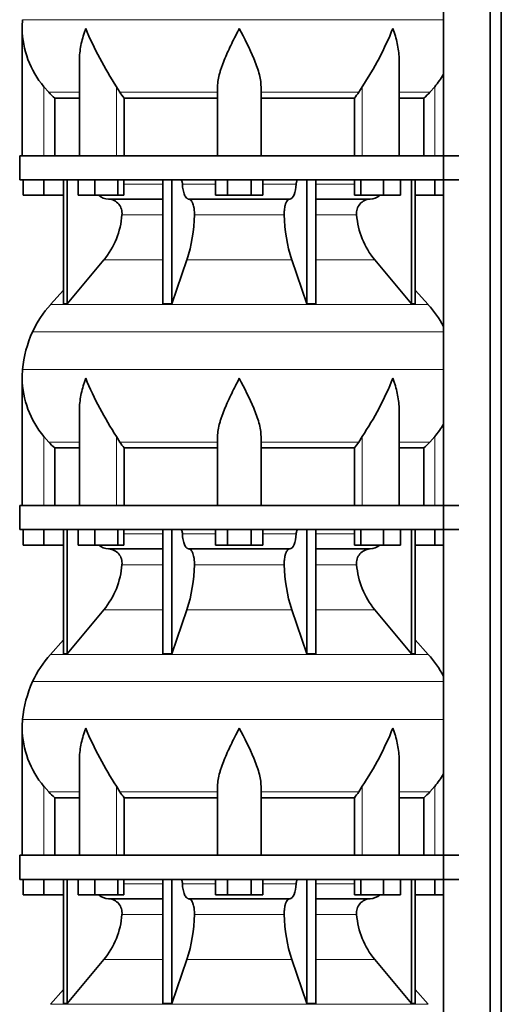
# Model space of a CAD drawing. Header units: millimetres. Extents: x 166 to 762, y -3140 to 2142.
# Tile 19 of 24: x 171 to 371, y 693 to 1101. Entities that reach past the tile are written whole.
import ezdxf

# ---------------------------------------------------------------- set-up
doc = ezdxf.new("R2010")
doc.units = ezdxf.units.MM
doc.layers.add('LOW_134-15', color=7, linetype='Continuous')
doc.layers.add('VSI134_DIFFUSORE', color=7, linetype='Continuous')

# ---------------------------------------------------------------- blocks, each defined once
blk = doc.blocks.new('SE')
at = {"layer": 'LOW_134-15', "color": 7, "linetype": 'Continuous', "lineweight": 35}
for p, q in [((346.64, 1644.68), (346.64, -546.82)), ((366.02, -546.82), (366.02, 1644.68)), ((370.57, -546.82), (370.57, 1644.68)), ((346.57, 1179.68), (346.57, 1044.68)), ((346.57, 1034.68), (346.57, 899.68)), ((346.57, 889.68), (346.57, 754.68)), ((346.57, 744.68), (346.57, 609.68))]:
    blk.add_line(p, q, dxfattribs=at)
at = {"layer": 'VSI134_DIFFUSORE', "color": 4, "linetype": 'Continuous', "lineweight": 9}
for p, q in [((172.18, 1101.04), (346.57, 1101.04)), ((181.01, 1044.68), (181.01, 1073.28)), ((183.02, 1070.98), (195.73, 1070.98)), ((211.09, 1044.68), (211.09, 1073.28)), ((212.52, 1070.98), (253.01, 1070.98)), ((271.01, 1070.98), (311.5, 1070.98)), ((312.92, 1044.68), (312.92, 1073.28)), ((328.28, 1070.98), (340.99, 1070.98)), ((343.01, 1044.68), (343.01, 1073.28)), ((214.21, 1032.91), (230.31, 1032.91)), ((238.43, 1032.91), (252.19, 1032.91)), ((271.82, 1032.91), (285.58, 1032.91)), ((293.7, 1032.91), (309.8, 1032.91)), ((230.31, 1020.14), (213.38, 1020.14)), ((280.62, 1020.14), (243.39, 1020.14)), ((310.63, 1020.14), (293.7, 1020.14)), ((205.86, 1001.44), (230.31, 1001.44)), ((240.28, 1001.44), (283.73, 1001.44)), ((293.7, 1001.44), (318.15, 1001.44)), ((183.71, 982.93), (340.3, 982.93)), ((346.57, 971.67), (176.34, 971.67)), ((172.18, 956.04), (346.57, 956.04)), ((181.01, 899.68), (181.01, 928.28)), ((211.09, 899.68), (211.09, 928.28)), ((312.92, 899.68), (312.92, 928.28)), ((343.01, 899.68), (343.01, 928.28)), ((183.02, 925.98), (195.73, 925.98)), ((212.52, 925.98), (253.01, 925.98)), ((271.01, 925.98), (311.5, 925.98)), ((328.28, 925.98), (340.99, 925.98)), ((214.21, 887.91), (230.31, 887.91)), ((238.43, 887.91), (252.19, 887.91)), ((271.82, 887.91), (285.58, 887.91)), ((293.7, 887.91), (309.8, 887.91)), ((230.31, 875.14), (213.38, 875.14)), ((280.62, 875.14), (243.39, 875.14)), ((310.63, 875.14), (293.7, 875.14)), ((205.86, 856.44), (230.31, 856.44)), ((240.28, 856.44), (283.73, 856.44)), ((293.7, 856.44), (318.15, 856.44)), ((183.71, 837.93), (340.3, 837.93)), ((346.57, 826.67), (176.34, 826.67)), ((172.18, 811.04), (346.57, 811.04)), ((181.01, 754.68), (181.01, 783.28)), ((183.02, 780.98), (195.73, 780.98)), ((211.09, 754.68), (211.09, 783.28)), ((212.52, 780.98), (253.01, 780.98)), ((271.01, 780.98), (311.5, 780.98)), ((312.92, 754.68), (312.92, 783.28)), ((328.28, 780.98), (340.99, 780.98)), ((343.01, 754.68), (343.01, 783.28)), ((214.21, 742.91), (230.31, 742.91)), ((238.43, 742.91), (252.19, 742.91)), ((271.82, 742.91), (285.58, 742.91)), ((293.7, 742.91), (309.8, 742.91)), ((230.31, 730.14), (213.38, 730.14)), ((280.62, 730.14), (243.39, 730.14)), ((310.63, 730.14), (293.7, 730.14)), ((205.86, 711.44), (230.31, 711.44)), ((240.28, 711.44), (283.73, 711.44)), ((293.7, 711.44), (318.15, 711.44)), ((183.71, 692.93), (340.3, 692.93))]:
    blk.add_line(p, q, dxfattribs=at)
at = {"layer": 'VSI134_DIFFUSORE', "color": 7, "linetype": 'Continuous', "lineweight": 35}
for p, q in [((172.01, 1097.42), (172.01, 1044.68)), ((195.73, 1084.04), (195.73, 1044.68)), ((328.28, 1044.68), (328.28, 1084.04)), ((183.02, 1070.98), (181.01, 1073.28)), ((212.52, 1070.98), (211.09, 1073.28)), ((253.01, 1044.68), (253.01, 1073.28)), ((271.01, 1044.68), (271.01, 1073.28)), ((312.92, 1073.28), (311.5, 1070.98)), ((343.01, 1073.28), (340.99, 1070.98)), ((185.53, 1068.54), (195.73, 1068.54)), ((185.53, 1044.68), (185.53, 1068.54)), ((214.3, 1068.54), (253.01, 1068.54)), ((214.3, 1044.68), (214.3, 1068.54)), ((271.01, 1068.54), (309.72, 1068.54)), ((309.72, 1068.54), (309.72, 1044.68)), ((328.28, 1068.54), (338.48, 1068.54)), ((338.48, 1068.54), (338.48, 1044.68)), ((353.01, 1044.68), (171.01, 1044.68)), ((171.01, 1044.68), (171.01, 1034.68)), ((171.01, 1034.68), (353.01, 1034.68)), ((172.51, 1028.28), (172.51, 1034.68)), ((172.51, 1028.28), (172.51, 1034.68)), ((181.01, 1028.28), (181.01, 1034.68)), ((189.18, 1034.68), (189.18, 983.23)), ((190.71, 1034.68), (190.71, 983.23)), ((195.25, 1028.28), (195.25, 1034.68)), ((202.19, 1028.28), (202.19, 1034.68)), ((211.67, 1028.28), (211.67, 1034.68)), ((214.21, 1028.28), (214.21, 1034.68)), ((230.31, 1034.68), (230.31, 983.23)), ((234, 1034.68), (234, 983.23)), ((252.19, 1028.28), (252.19, 1034.68)), ((257.1, 1028.28), (257.1, 1034.68)), ((266.91, 1028.28), (266.91, 1034.68)), ((271.82, 1028.28), (271.82, 1034.68)), ((290.01, 1034.68), (290.01, 983.23)), ((293.7, 1034.68), (293.7, 983.23)), ((309.8, 1028.28), (309.8, 1034.68)), ((312.34, 1028.28), (312.34, 1034.68)), ((321.82, 1028.28), (321.82, 1034.68)), ((328.76, 1028.28), (328.76, 1034.68)), ((333.3, 1034.68), (333.3, 983.23)), ((334.83, 1034.68), (334.83, 983.23)), ((343.01, 1028.28), (343.01, 1034.68)), ((181.01, 1028.28), (172.51, 1028.28)), ((189.18, 1028.28), (181.01, 1028.28)), ((202.19, 1028.28), (195.25, 1028.28)), ((211.67, 1028.28), (202.19, 1028.28)), ((207.83, 1026.68), (230.31, 1026.68)), ((214.21, 1028.28), (211.67, 1028.28)), ((241.1, 1026.68), (282.91, 1026.68)), ((257.1, 1028.28), (252.19, 1028.28)), ((266.91, 1028.28), (257.1, 1028.28)), ((271.82, 1028.28), (266.91, 1028.28)), ((293.7, 1026.68), (316.18, 1026.68)), ((312.34, 1028.28), (309.8, 1028.28)), ((321.82, 1028.28), (312.34, 1028.28)), ((328.76, 1028.28), (321.82, 1028.28)), ((343.01, 1028.28), (334.83, 1028.28)), ((346.57, 1028.28), (343.01, 1028.28)), ((190.71, 983.23), (205.86, 1001.44)), ((234, 983.23), (240.28, 1001.44)), ((283.73, 1001.44), (290.01, 983.23)), ((318.15, 1001.44), (333.3, 983.23)), ((189.18, 989), (183.71, 982.93)), ((340.3, 982.93), (334.83, 989)), ((189.18, 983.23), (190.71, 983.23)), ((230.31, 983.23), (234, 983.23)), ((290.01, 983.23), (293.7, 983.23)), ((333.3, 983.23), (334.83, 983.23)), ((172.01, 952.42), (172.01, 899.68)), ((195.73, 939.04), (195.73, 899.68)), ((328.28, 899.68), (328.28, 939.04)), ((183.02, 925.98), (181.01, 928.28)), ((212.52, 925.98), (211.09, 928.28)), ((253.01, 899.68), (253.01, 928.28)), ((271.01, 899.68), (271.01, 928.28)), ((312.92, 928.28), (311.5, 925.98)), ((343.01, 928.28), (340.99, 925.98)), ((185.53, 923.54), (195.73, 923.54)), ((185.53, 899.68), (185.53, 923.54)), ((214.3, 923.54), (253.01, 923.54)), ((214.3, 899.68), (214.3, 923.54)), ((271.01, 923.54), (309.72, 923.54)), ((309.72, 923.54), (309.72, 899.68)), ((328.28, 923.54), (338.48, 923.54)), ((338.48, 923.54), (338.48, 899.68)), ((353.01, 899.68), (171.01, 899.68)), ((171.01, 899.68), (171.01, 889.68)), ((171.01, 889.68), (353.01, 889.68)), ((172.51, 883.28), (172.51, 889.68)), ((172.51, 883.28), (172.51, 889.68)), ((181.01, 883.28), (181.01, 889.68)), ((189.18, 889.68), (189.18, 838.23)), ((190.71, 889.68), (190.71, 838.23)), ((195.25, 883.28), (195.25, 889.68)), ((202.19, 883.28), (202.19, 889.68)), ((211.67, 883.28), (211.67, 889.68)), ((214.21, 883.28), (214.21, 889.68)), ((230.31, 889.68), (230.31, 838.23)), ((234, 889.68), (234, 838.23)), ((252.19, 883.28), (252.19, 889.68)), ((257.1, 883.28), (257.1, 889.68)), ((266.91, 883.28), (266.91, 889.68)), ((271.82, 883.28), (271.82, 889.68)), ((290.01, 889.68), (290.01, 838.23)), ((293.7, 889.68), (293.7, 838.23)), ((309.8, 883.28), (309.8, 889.68)), ((312.34, 883.28), (312.34, 889.68)), ((321.82, 883.28), (321.82, 889.68)), ((328.76, 883.28), (328.76, 889.68)), ((333.3, 889.68), (333.3, 838.23)), ((334.83, 889.68), (334.83, 838.23)), ((343.01, 883.28), (343.01, 889.68)), ((181.01, 883.28), (172.51, 883.28)), ((189.18, 883.28), (181.01, 883.28)), ((202.19, 883.28), (195.25, 883.28)), ((211.67, 883.28), (202.19, 883.28)), ((207.83, 881.68), (230.31, 881.68)), ((214.21, 883.28), (211.67, 883.28)), ((241.1, 881.68), (282.91, 881.68)), ((257.1, 883.28), (252.19, 883.28)), ((266.91, 883.28), (257.1, 883.28)), ((271.82, 883.28), (266.91, 883.28)), ((293.7, 881.68), (316.18, 881.68)), ((312.34, 883.28), (309.8, 883.28)), ((321.82, 883.28), (312.34, 883.28)), ((328.76, 883.28), (321.82, 883.28)), ((343.01, 883.28), (334.83, 883.28)), ((346.57, 883.28), (343.01, 883.28)), ((190.71, 838.23), (205.86, 856.44)), ((234, 838.23), (240.28, 856.44)), ((283.73, 856.44), (290.01, 838.23)), ((318.15, 856.44), (333.3, 838.23)), ((189.18, 844), (183.71, 837.93)), ((340.3, 837.93), (334.83, 844)), ((189.18, 838.23), (190.71, 838.23)), ((230.31, 838.23), (234, 838.23)), ((290.01, 838.23), (293.7, 838.23)), ((333.3, 838.23), (334.83, 838.23)), ((172.01, 807.42), (172.01, 754.68)), ((195.73, 794.04), (195.73, 754.68)), ((328.28, 754.68), (328.28, 794.04)), ((183.02, 780.98), (181.01, 783.28)), ((212.52, 780.98), (211.09, 783.28)), ((253.01, 754.68), (253.01, 783.28)), ((271.01, 754.68), (271.01, 783.28)), ((312.92, 783.28), (311.5, 780.98)), ((343.01, 783.28), (340.99, 780.98)), ((185.53, 778.54), (195.73, 778.54)), ((185.53, 754.68), (185.53, 778.54)), ((214.3, 778.54), (253.01, 778.54)), ((214.3, 754.68), (214.3, 778.54)), ((271.01, 778.54), (309.72, 778.54)), ((309.72, 778.54), (309.72, 754.68)), ((328.28, 778.54), (338.48, 778.54)), ((338.48, 778.54), (338.48, 754.68)), ((353.01, 754.68), (171.01, 754.68)), ((171.01, 754.68), (171.01, 744.68)), ((171.01, 744.68), (353.01, 744.68)), ((172.51, 738.28), (172.51, 744.68)), ((172.51, 738.28), (172.51, 744.68)), ((181.01, 738.28), (181.01, 744.68)), ((189.18, 744.68), (189.18, 693.23)), ((190.71, 744.68), (190.71, 693.23)), ((195.25, 738.28), (195.25, 744.68)), ((202.19, 738.28), (202.19, 744.68)), ((211.67, 738.28), (211.67, 744.68)), ((214.21, 738.28), (214.21, 744.68)), ((230.31, 744.68), (230.31, 693.23)), ((234, 744.68), (234, 693.23)), ((252.19, 738.28), (252.19, 744.68)), ((257.1, 738.28), (257.1, 744.68)), ((266.91, 738.28), (266.91, 744.68)), ((271.82, 738.28), (271.82, 744.68)), ((290.01, 744.68), (290.01, 693.23)), ((293.7, 744.68), (293.7, 693.23)), ((309.8, 738.28), (309.8, 744.68)), ((312.34, 738.28), (312.34, 744.68)), ((321.82, 738.28), (321.82, 744.68)), ((328.76, 738.28), (328.76, 744.68)), ((333.3, 744.68), (333.3, 693.23)), ((334.83, 744.68), (334.83, 693.23)), ((343.01, 738.28), (343.01, 744.68)), ((181.01, 738.28), (172.51, 738.28)), ((189.18, 738.28), (181.01, 738.28)), ((202.19, 738.28), (195.25, 738.28)), ((211.67, 738.28), (202.19, 738.28)), ((207.83, 736.68), (230.31, 736.68)), ((214.21, 738.28), (211.67, 738.28)), ((241.1, 736.68), (282.91, 736.68)), ((257.1, 738.28), (252.19, 738.28)), ((266.91, 738.28), (257.1, 738.28)), ((271.82, 738.28), (266.91, 738.28)), ((293.7, 736.68), (316.18, 736.68)), ((312.34, 738.28), (309.8, 738.28)), ((321.82, 738.28), (312.34, 738.28)), ((328.76, 738.28), (321.82, 738.28)), ((343.01, 738.28), (334.83, 738.28)), ((346.57, 738.28), (343.01, 738.28)), ((190.71, 693.23), (205.86, 711.44)), ((234, 693.23), (240.28, 711.44)), ((283.73, 711.44), (290.01, 693.23)), ((318.15, 711.44), (333.3, 693.23)), ((189.18, 699), (183.71, 692.93)), ((340.3, 692.93), (334.83, 699)), ((189.18, 693.23), (190.71, 693.23)), ((230.31, 693.23), (234, 693.23)), ((290.01, 693.23), (293.7, 693.23)), ((333.3, 693.23), (334.83, 693.23))]:
    blk.add_line(p, q, dxfattribs=at)
for centre, radius, start, end in [((210.51, 1097.41), 38.5, 174.5826, 180.0352), ((210.7, 1098.09), 38.7, 181.0159, 219.8906), ((336.7, 1154.95), 149.83, 202.585, 213.0327), ((201.79, 1147.31), 133.53, 326.3278, 338.0546), ((313.31, 1098.09), 38.7, 320.1094, 329.446), ((245.66, 1093.22), 39.91, 213.8601, 218.2043), ((278.38, 1093.2), 39.88, 321.7938, 326.1418), ((208.06, 1033.36), 6.68, 229.5852, 268.0094), ((207.55, 1020.82), 5.87, 353.3223, 87.2173), ((316.44, 1020.84), 5.85, 92.5772, 186.8833), ((315.95, 1033.36), 6.68, 271.9979, 310.3729), ((180.07, 1022.66), 33.4, 320.5472, 355.6594), ((178.44, 1021.34), 64.97, 342.1602, 358.9354), ((347.08, 1021.59), 66.48, 181.2569, 197.6475), ((344.04, 1022.71), 33.51, 184.3996, 219.3938), ((216.41, 953.48), 44, 138, 155.5912), ((307.61, 953.48), 44, 27.6842, 42), ((220.96, 951.42), 49, 155.5912, 174.5826), ((210.51, 952.41), 38.5, 174.5826, 180.0352), ((210.7, 953.09), 38.7, 181.0159, 219.8906), ((336.7, 1009.95), 149.83, 202.585, 213.0327), ((201.79, 1002.31), 133.53, 326.3278, 338.0546), ((313.31, 953.09), 38.7, 320.1094, 329.446), ((245.66, 948.22), 39.91, 213.8601, 218.2043), ((278.38, 948.2), 39.88, 321.7938, 326.1418), ((208.06, 888.36), 6.68, 229.5852, 268.0094), ((207.55, 875.82), 5.87, 353.3223, 87.2173), ((316.44, 875.84), 5.85, 92.5772, 186.8833), ((315.95, 888.36), 6.68, 271.9979, 310.3729), ((180.07, 877.66), 33.4, 320.5472, 355.6594), ((178.44, 876.34), 64.97, 342.1602, 358.9354), ((347.08, 876.59), 66.48, 181.2569, 197.6475), ((344.04, 877.71), 33.51, 184.3996, 219.3938), ((216.41, 808.48), 44, 138, 155.5912), ((307.61, 808.48), 44, 27.6842, 42), ((220.96, 806.42), 49, 155.5912, 174.5826), ((210.51, 807.41), 38.5, 174.5826, 180.0352), ((210.7, 808.09), 38.7, 181.0159, 219.8906), ((336.7, 864.95), 149.83, 202.585, 213.0327), ((201.79, 857.31), 133.53, 326.3278, 338.0546), ((313.31, 808.09), 38.7, 320.1094, 329.446), ((245.66, 803.22), 39.91, 213.8601, 218.2043), ((278.38, 803.2), 39.88, 321.7938, 326.1418), ((208.06, 743.36), 6.68, 229.5852, 268.0094), ((207.55, 730.82), 5.87, 353.3223, 87.2173), ((316.44, 730.84), 5.85, 92.5772, 186.8833), ((315.95, 743.36), 6.68, 271.9979, 310.3729), ((180.07, 732.66), 33.4, 320.5472, 355.6594), ((178.44, 731.34), 64.97, 342.1602, 358.9354), ((347.08, 731.59), 66.48, 181.2569, 197.6475), ((344.04, 732.71), 33.51, 184.3996, 219.3938)]:
    blk.add_arc(centre, radius, start, end, dxfattribs=at)
for points, knots in [([(198.37, 1097.41), (198.27, 1097.15), (198.18, 1096.89), (198, 1096.36), (197.91, 1096.1), (197.66, 1095.32), (197.5, 1094.8), (197.04, 1093.24), (196.77, 1092.21), (196.32, 1090.13), (196.14, 1089.09), (195.87, 1087.04), (195.78, 1086.02), (195.74, 1084.68), (195.73, 1084.36), (195.73, 1084.03)], [0, 0, 0, 0, 0.03125, 0.03125, 0.0625, 0.0625, 0.125, 0.125, 0.25, 0.25, 0.375, 0.375, 0.5, 0.5, 0.5400162, 0.5400162, 0.5400162, 0.5400162]), ([(262.01, 1097.41), (261.87, 1097.15), (261.74, 1096.89), (261.47, 1096.36), (261.34, 1096.1), (260.94, 1095.32), (260.68, 1094.8), (259.89, 1093.24), (259.38, 1092.21), (258.36, 1090.13), (257.87, 1089.09), (256.92, 1087.04), (256.47, 1086.02), (255.62, 1083.99), (255.23, 1082.98), (254.69, 1081.48), (254.51, 1080.98), (254.19, 1079.98), (254.04, 1079.48), (253.63, 1078), (253.41, 1077.03), (253.1, 1075.13), (253.01, 1074.19), (253.01, 1073.28)], [0, 0, 0, 0, 0.03125, 0.03125, 0.0625, 0.0625, 0.125, 0.125, 0.25, 0.25, 0.375, 0.375, 0.5, 0.5, 0.625, 0.625, 0.6875, 0.6875, 0.75, 0.75, 0.875, 0.875, 1, 1, 1, 1]), ([(271.01, 1073.28), (271.01, 1075.11), (270.66, 1077.01), (269.56, 1080.96), (268.81, 1082.97), (266.27, 1089.05), (264.12, 1093.26), (262.01, 1097.41)], [0, 0, 0, 0, 0.25, 0.25, 0.5, 0.5, 1, 1, 1, 1]), ([(328.28, 1084.03), (328.28, 1084.37), (328.27, 1084.71), (328.19, 1087.1), (327.91, 1089.14), (327.23, 1092.22), (326.97, 1093.25), (326.52, 1094.8), (326.35, 1095.32), (326.1, 1096.1), (325.97, 1096.49), (325.83, 1096.89), (325.74, 1097.15), (325.69, 1097.28), (325.65, 1097.41)], [0.4588627, 0.4588627, 0.4588627, 0.4588627, 0.5, 0.5, 0.75, 0.75, 0.875, 0.875, 0.9375, 0.9375, 0.96875, 0.984375, 0.984375, 1, 1, 1, 1]), ([(237.67, 1034.68), (237.72, 1034.68), (237.76, 1034.67), (237.86, 1034.63), (237.9, 1034.6), (238.03, 1034.47), (238.11, 1034.34), (238.25, 1034.01), (238.31, 1033.82), (238.39, 1033.39), (238.42, 1033.15), (238.43, 1032.91)], [0, 0, 0, 0, 0.125, 0.125, 0.25, 0.25, 0.5, 0.5, 0.75, 0.75, 1, 1, 1, 1]), ([(241.1, 1026.68), (240.93, 1026.68), (240.77, 1026.72), (240.53, 1026.84), (240.45, 1026.89), (240.29, 1027), (240.22, 1027.07), (239.99, 1027.29), (239.84, 1027.48), (239.56, 1027.93), (239.43, 1028.18), (239.19, 1028.74), (239.08, 1029.06), (238.88, 1029.73), (238.79, 1030.09), (238.64, 1030.84), (238.58, 1031.24), (238.48, 1032.06), (238.45, 1032.48), (238.43, 1032.91)], [0, 0, 0, 0, 0.125, 0.125, 0.1875, 0.1875, 0.25, 0.25, 0.375, 0.375, 0.5, 0.5, 0.625, 0.625, 0.75, 0.75, 0.875, 0.875, 1, 1, 1, 1]), ([(285.58, 1032.91), (285.5, 1031.2), (285.19, 1029.6), (284.21, 1027.33), (283.56, 1026.68), (282.91, 1026.68)], [0, 0, 0, 0, 0.5, 0.5, 1, 1, 1, 1]), ([(285.58, 1032.91), (285.59, 1033.15), (285.62, 1033.38), (285.68, 1033.71), (285.71, 1033.81), (285.76, 1034), (285.79, 1034.09), (285.86, 1034.26), (285.9, 1034.33), (285.98, 1034.45), (286.02, 1034.51), (286.11, 1034.6), (286.15, 1034.63), (286.25, 1034.67), (286.29, 1034.68), (286.34, 1034.68)], [0, 0, 0, 0, 0.25, 0.25, 0.375, 0.375, 0.5, 0.5, 0.625, 0.625, 0.75, 0.75, 0.875, 0.875, 1, 1, 1, 1]), ([(241.1, 1026.68), (241.18, 1026.68), (241.26, 1026.67), (241.42, 1026.63), (241.49, 1026.6), (241.73, 1026.47), (241.88, 1026.34), (242.17, 1026), (242.31, 1025.8), (242.5, 1025.44), (242.57, 1025.31), (242.69, 1025.03), (242.74, 1024.88), (242.9, 1024.42), (243, 1024.09), (243.12, 1023.55), (243.16, 1023.37), (243.22, 1022.99), (243.25, 1022.8), (243.33, 1022.21), (243.37, 1021.8), (243.41, 1020.97), (243.41, 1020.55), (243.39, 1020.14)], [0, 0, 0, 0, 0.0625, 0.0625, 0.125, 0.125, 0.25, 0.25, 0.375, 0.375, 0.4375, 0.4375, 0.5, 0.5, 0.625, 0.625, 0.6875, 0.6875, 0.75, 0.75, 0.875, 0.875, 1, 1, 1, 1]), ([(280.62, 1020.14), (280.6, 1020.55), (280.61, 1020.97), (280.63, 1021.59), (280.65, 1021.79), (280.68, 1022.2), (280.71, 1022.4), (280.78, 1022.99), (280.85, 1023.37), (280.97, 1023.91), (281.02, 1024.08), (281.11, 1024.42), (281.21, 1024.74), (281.32, 1025.03), (281.44, 1025.3), (281.51, 1025.44), (281.7, 1025.8), (281.84, 1026.01), (282.13, 1026.34), (282.29, 1026.47), (282.6, 1026.64), (282.75, 1026.68), (282.91, 1026.68)], [0, 0, 0, 0, 0.125, 0.125, 0.1875, 0.1875, 0.25, 0.25, 0.375, 0.375, 0.4375, 0.4375, 0.5, 0.5625, 0.5625, 0.625, 0.625, 0.75, 0.75, 0.875, 0.875, 1, 1, 1, 1]), ([(198.37, 952.41), (198.27, 952.15), (198.18, 951.89), (198, 951.36), (197.91, 951.1), (197.66, 950.32), (197.5, 949.8), (197.04, 948.24), (196.77, 947.21), (196.32, 945.13), (196.14, 944.09), (195.87, 942.04), (195.78, 941.02), (195.74, 939.68), (195.73, 939.36), (195.73, 939.03)], [0, 0, 0, 0, 0.03125, 0.03125, 0.0625, 0.0625, 0.125, 0.125, 0.25, 0.25, 0.375, 0.375, 0.5, 0.5, 0.5400162, 0.5400162, 0.5400162, 0.5400162]), ([(262.01, 952.41), (261.87, 952.15), (261.74, 951.89), (261.47, 951.36), (261.34, 951.1), (260.94, 950.32), (260.68, 949.8), (259.89, 948.24), (259.38, 947.21), (258.36, 945.13), (257.87, 944.09), (256.92, 942.04), (256.47, 941.02), (255.62, 938.99), (255.23, 937.98), (254.69, 936.48), (254.51, 935.98), (254.19, 934.98), (254.04, 934.48), (253.63, 933), (253.41, 932.03), (253.1, 930.13), (253.01, 929.19), (253.01, 928.28)], [0, 0, 0, 0, 0.03125, 0.03125, 0.0625, 0.0625, 0.125, 0.125, 0.25, 0.25, 0.375, 0.375, 0.5, 0.5, 0.625, 0.625, 0.6875, 0.6875, 0.75, 0.75, 0.875, 0.875, 1, 1, 1, 1]), ([(271.01, 928.28), (271.01, 930.11), (270.66, 932.01), (269.56, 935.96), (268.81, 937.97), (266.27, 944.05), (264.12, 948.26), (262.01, 952.41)], [0, 0, 0, 0, 0.25, 0.25, 0.5, 0.5, 1, 1, 1, 1]), ([(328.28, 939.03), (328.28, 939.37), (328.27, 939.71), (328.19, 942.1), (327.91, 944.14), (327.23, 947.22), (326.97, 948.25), (326.52, 949.8), (326.35, 950.32), (326.1, 951.1), (325.97, 951.49), (325.83, 951.89), (325.74, 952.15), (325.69, 952.28), (325.65, 952.41)], [0.4588627, 0.4588627, 0.4588627, 0.4588627, 0.5, 0.5, 0.75, 0.75, 0.875, 0.875, 0.9375, 0.9375, 0.96875, 0.984375, 0.984375, 1, 1, 1, 1]), ([(237.67, 889.68), (237.72, 889.68), (237.76, 889.67), (237.86, 889.63), (237.9, 889.6), (238.03, 889.47), (238.11, 889.34), (238.25, 889.01), (238.31, 888.82), (238.39, 888.39), (238.42, 888.15), (238.43, 887.91)], [0, 0, 0, 0, 0.125, 0.125, 0.25, 0.25, 0.5, 0.5, 0.75, 0.75, 1, 1, 1, 1]), ([(241.1, 881.68), (240.93, 881.68), (240.77, 881.72), (240.53, 881.84), (240.45, 881.89), (240.29, 882), (240.22, 882.07), (239.99, 882.29), (239.84, 882.48), (239.56, 882.93), (239.43, 883.18), (239.19, 883.74), (239.08, 884.06), (238.88, 884.73), (238.79, 885.09), (238.64, 885.84), (238.58, 886.24), (238.48, 887.06), (238.45, 887.48), (238.43, 887.91)], [0, 0, 0, 0, 0.125, 0.125, 0.1875, 0.1875, 0.25, 0.25, 0.375, 0.375, 0.5, 0.5, 0.625, 0.625, 0.75, 0.75, 0.875, 0.875, 1, 1, 1, 1]), ([(285.58, 887.91), (285.5, 886.2), (285.19, 884.6), (284.21, 882.33), (283.56, 881.68), (282.91, 881.68)], [0, 0, 0, 0, 0.5, 0.5, 1, 1, 1, 1]), ([(285.58, 887.91), (285.59, 888.15), (285.62, 888.38), (285.68, 888.71), (285.71, 888.81), (285.76, 889), (285.79, 889.09), (285.86, 889.26), (285.9, 889.33), (285.98, 889.45), (286.02, 889.51), (286.11, 889.6), (286.15, 889.63), (286.25, 889.67), (286.29, 889.68), (286.34, 889.68)], [0, 0, 0, 0, 0.25, 0.25, 0.375, 0.375, 0.5, 0.5, 0.625, 0.625, 0.75, 0.75, 0.875, 0.875, 1, 1, 1, 1]), ([(241.1, 881.68), (241.18, 881.68), (241.26, 881.67), (241.42, 881.63), (241.49, 881.6), (241.73, 881.47), (241.88, 881.34), (242.17, 881), (242.31, 880.8), (242.5, 880.44), (242.57, 880.31), (242.69, 880.03), (242.74, 879.88), (242.9, 879.42), (243, 879.09), (243.12, 878.55), (243.16, 878.37), (243.22, 877.99), (243.25, 877.8), (243.33, 877.21), (243.37, 876.8), (243.41, 875.97), (243.41, 875.55), (243.39, 875.14)], [0, 0, 0, 0, 0.0625, 0.0625, 0.125, 0.125, 0.25, 0.25, 0.375, 0.375, 0.4375, 0.4375, 0.5, 0.5, 0.625, 0.625, 0.6875, 0.6875, 0.75, 0.75, 0.875, 0.875, 1, 1, 1, 1]), ([(280.62, 875.14), (280.6, 875.55), (280.61, 875.97), (280.63, 876.59), (280.65, 876.79), (280.68, 877.2), (280.71, 877.4), (280.78, 877.99), (280.85, 878.37), (280.97, 878.91), (281.02, 879.08), (281.11, 879.42), (281.21, 879.74), (281.32, 880.03), (281.44, 880.3), (281.51, 880.44), (281.7, 880.8), (281.84, 881.01), (282.13, 881.34), (282.29, 881.47), (282.6, 881.64), (282.75, 881.68), (282.91, 881.68)], [0, 0, 0, 0, 0.125, 0.125, 0.1875, 0.1875, 0.25, 0.25, 0.375, 0.375, 0.4375, 0.4375, 0.5, 0.5625, 0.5625, 0.625, 0.625, 0.75, 0.75, 0.875, 0.875, 1, 1, 1, 1]), ([(198.37, 807.41), (198.27, 807.15), (198.18, 806.89), (198, 806.36), (197.91, 806.1), (197.66, 805.32), (197.5, 804.8), (197.04, 803.24), (196.77, 802.21), (196.32, 800.13), (196.14, 799.09), (195.87, 797.04), (195.78, 796.02), (195.74, 794.68), (195.73, 794.36), (195.73, 794.03)], [0, 0, 0, 0, 0.03125, 0.03125, 0.0625, 0.0625, 0.125, 0.125, 0.25, 0.25, 0.375, 0.375, 0.5, 0.5, 0.5400162, 0.5400162, 0.5400162, 0.5400162]), ([(262.01, 807.41), (261.87, 807.15), (261.74, 806.89), (261.47, 806.36), (261.34, 806.1), (260.94, 805.32), (260.68, 804.8), (259.89, 803.24), (259.38, 802.21), (258.36, 800.13), (257.87, 799.09), (256.92, 797.04), (256.47, 796.02), (255.62, 793.99), (255.23, 792.98), (254.69, 791.48), (254.51, 790.98), (254.19, 789.98), (254.04, 789.48), (253.63, 788), (253.41, 787.03), (253.1, 785.13), (253.01, 784.19), (253.01, 783.28)], [0, 0, 0, 0, 0.03125, 0.03125, 0.0625, 0.0625, 0.125, 0.125, 0.25, 0.25, 0.375, 0.375, 0.5, 0.5, 0.625, 0.625, 0.6875, 0.6875, 0.75, 0.75, 0.875, 0.875, 1, 1, 1, 1]), ([(271.01, 783.28), (271.01, 785.11), (270.66, 787.01), (269.56, 790.96), (268.81, 792.97), (266.27, 799.05), (264.12, 803.26), (262.01, 807.41)], [0, 0, 0, 0, 0.25, 0.25, 0.5, 0.5, 1, 1, 1, 1]), ([(328.28, 794.03), (328.28, 794.37), (328.27, 794.71), (328.19, 797.1), (327.91, 799.14), (327.23, 802.22), (326.97, 803.25), (326.52, 804.8), (326.35, 805.32), (326.1, 806.1), (325.97, 806.49), (325.83, 806.89), (325.74, 807.15), (325.69, 807.28), (325.65, 807.41)], [0.4588627, 0.4588627, 0.4588627, 0.4588627, 0.5, 0.5, 0.75, 0.75, 0.875, 0.875, 0.9375, 0.9375, 0.96875, 0.984375, 0.984375, 1, 1, 1, 1]), ([(237.67, 744.68), (237.72, 744.68), (237.76, 744.67), (237.86, 744.63), (237.9, 744.6), (238.03, 744.47), (238.11, 744.34), (238.25, 744.01), (238.31, 743.82), (238.39, 743.39), (238.42, 743.15), (238.43, 742.91)], [0, 0, 0, 0, 0.125, 0.125, 0.25, 0.25, 0.5, 0.5, 0.75, 0.75, 1, 1, 1, 1]), ([(241.1, 736.68), (240.93, 736.68), (240.77, 736.72), (240.53, 736.84), (240.45, 736.89), (240.29, 737), (240.22, 737.07), (239.99, 737.29), (239.84, 737.48), (239.56, 737.93), (239.43, 738.18), (239.19, 738.74), (239.08, 739.06), (238.88, 739.73), (238.79, 740.09), (238.64, 740.84), (238.58, 741.24), (238.48, 742.06), (238.45, 742.48), (238.43, 742.91)], [0, 0, 0, 0, 0.125, 0.125, 0.1875, 0.1875, 0.25, 0.25, 0.375, 0.375, 0.5, 0.5, 0.625, 0.625, 0.75, 0.75, 0.875, 0.875, 1, 1, 1, 1]), ([(285.58, 742.91), (285.5, 741.2), (285.19, 739.6), (284.21, 737.33), (283.56, 736.68), (282.91, 736.68)], [0, 0, 0, 0, 0.5, 0.5, 1, 1, 1, 1]), ([(285.58, 742.91), (285.59, 743.15), (285.62, 743.38), (285.68, 743.71), (285.71, 743.81), (285.76, 744), (285.79, 744.09), (285.86, 744.26), (285.9, 744.33), (285.98, 744.45), (286.02, 744.51), (286.11, 744.6), (286.15, 744.63), (286.25, 744.67), (286.29, 744.68), (286.34, 744.68)], [0, 0, 0, 0, 0.25, 0.25, 0.375, 0.375, 0.5, 0.5, 0.625, 0.625, 0.75, 0.75, 0.875, 0.875, 1, 1, 1, 1]), ([(241.1, 736.68), (241.18, 736.68), (241.26, 736.67), (241.42, 736.63), (241.49, 736.6), (241.73, 736.47), (241.88, 736.34), (242.17, 736), (242.31, 735.8), (242.5, 735.44), (242.57, 735.31), (242.69, 735.03), (242.74, 734.88), (242.9, 734.42), (243, 734.09), (243.12, 733.55), (243.16, 733.37), (243.22, 732.99), (243.25, 732.8), (243.33, 732.21), (243.37, 731.8), (243.41, 730.97), (243.41, 730.55), (243.39, 730.14)], [0, 0, 0, 0, 0.0625, 0.0625, 0.125, 0.125, 0.25, 0.25, 0.375, 0.375, 0.4375, 0.4375, 0.5, 0.5, 0.625, 0.625, 0.6875, 0.6875, 0.75, 0.75, 0.875, 0.875, 1, 1, 1, 1]), ([(280.62, 730.14), (280.6, 730.55), (280.61, 730.97), (280.63, 731.59), (280.65, 731.79), (280.68, 732.2), (280.71, 732.4), (280.78, 732.99), (280.85, 733.37), (280.97, 733.91), (281.02, 734.08), (281.11, 734.42), (281.21, 734.74), (281.32, 735.03), (281.44, 735.3), (281.51, 735.44), (281.7, 735.8), (281.84, 736.01), (282.13, 736.34), (282.29, 736.47), (282.6, 736.64), (282.75, 736.68), (282.91, 736.68)], [0, 0, 0, 0, 0.125, 0.125, 0.1875, 0.1875, 0.25, 0.25, 0.375, 0.375, 0.4375, 0.4375, 0.5, 0.5625, 0.5625, 0.625, 0.625, 0.75, 0.75, 0.875, 0.875, 1, 1, 1, 1])]:
    blk.add_open_spline(points, degree=3, knots=knots, dxfattribs=at)
for points in [[(185.53, 1068.54), (184.66, 1069.32), (183.82, 1070.14), (183.02, 1070.98)], [(340.99, 1070.98), (340.19, 1070.14), (339.35, 1069.32), (338.48, 1068.54)], [(185.53, 923.54), (184.66, 924.32), (183.82, 925.14), (183.02, 925.98)], [(340.99, 925.98), (340.19, 925.14), (339.35, 924.32), (338.48, 923.54)], [(185.53, 778.54), (184.66, 779.32), (183.82, 780.14), (183.02, 780.98)], [(340.99, 780.98), (340.19, 780.14), (339.35, 779.32), (338.48, 778.54)]]:
    blk.add_open_spline(points, degree=3, dxfattribs=at)

msp = doc.modelspace()

# ---------------------------------------------------------------- block references
msp.add_blockref('SE', (0, 0))

doc.saveas('drawing.dxf')
